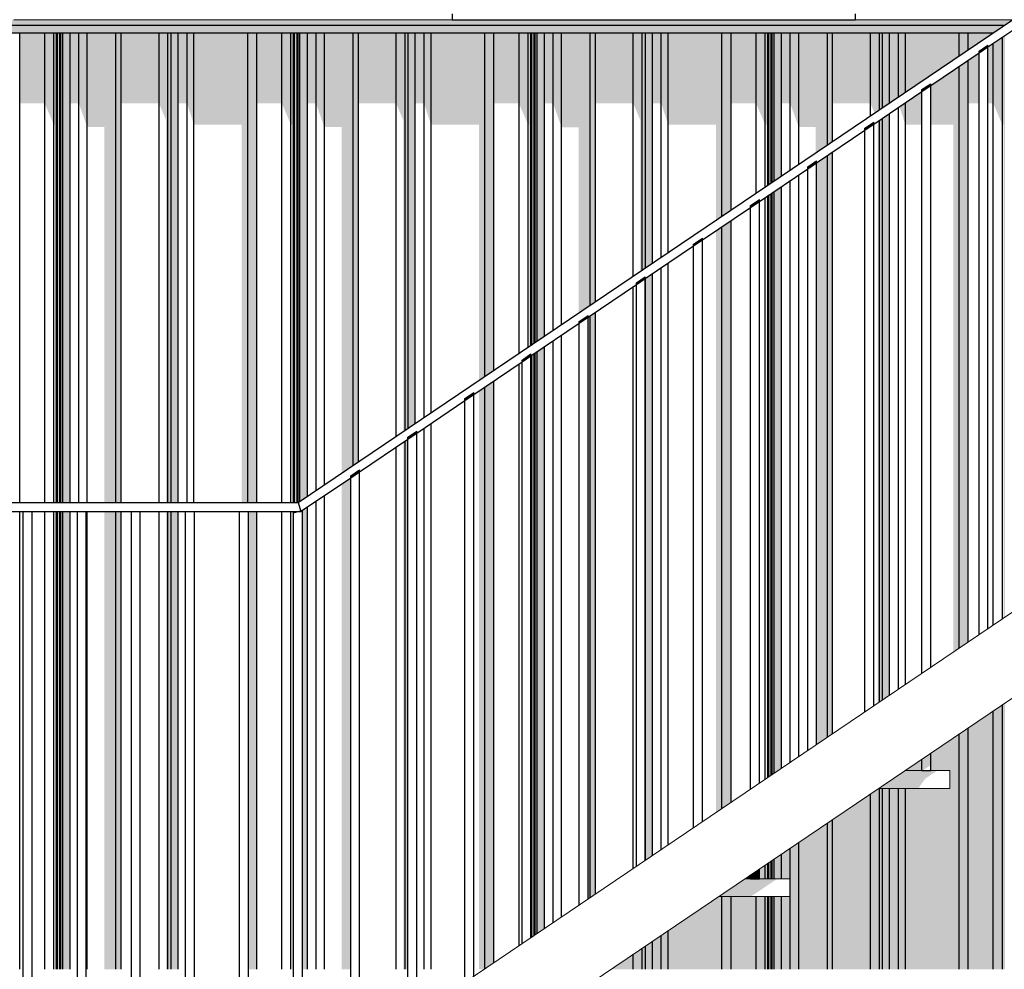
# Model space of a CAD drawing. Header units: metres. Extents: x -58265 to 590738, y -55036 to 35250.
# Tile 139 of 160: x 573226 to 574888, y -48649 to -47046. Entities that reach past the tile are written whole.
import ezdxf

# ---------------------------------------------------------------- set-up
doc = ezdxf.new("R2010")
doc.units = ezdxf.units.M
doc.header["$LTSCALE"] = 0.05
for name, color, linetype in [('Ansicht Süd_3_A_1_Fassaden', 7, 'Continuous'), ('Ansicht Süd_3_A_1_Geländer _ Brüstungen', 7, 'Continuous'), ('Ansicht Süd_3_A_1_Schraffuren', 7, 'Continuous'), ('Ansicht Süd_3_A_1_Treppen', 7, 'Continuous'), ('Ansicht Süd_3_A_1_Wände_Außen', 7, 'Continuous')]:
    doc.layers.add(name, color=color, linetype=linetype)

msp = doc.modelspace()

# ---------------------------------------------------------------- hatches: boundary and pattern name
at = {"layer": 'Ansicht Süd_3_A_1_Schraffuren', "linetype": 'Continuous', "lineweight": 15}
for points in [[(568394.8, -47046.1), (562540.9, -47046.1), (562540.9, -47056.1), (574886.9, -47056.1), (574901.6, -47046.1)], [(562600.9, -47441.1), (562600.9, -47068.9), (568316.7, -47068.9), (568394.8, -47068.9), (574867.9, -47068.9), (574886.9, -47056.1), (562600.9, -47056.1)], [(573268.3, -47068.9), (573226.1, -47068.9), (573226.1, -47187.4), (573268.3, -47187.4)], [(573268.3, -47068.9), (573268.3, -47187.4), (573283.7, -47223.2), (573283.7, -47068.9)], [(573283.7, -47068.9), (573283.7, -47223.2), (573285.8, -47223.2), (573285.8, -47861.1), (573288.2, -47861.1), (573288.2, -47068.9)], [(573288.2, -47068.9), (573288.2, -47861.1), (573290, -47861.1), (573290, -47068.9)], [(573290, -47068.9), (573290, -47217.3), (573290.2, -47861.1), (573293.9, -47861.1), (573293.9, -47068.9)], [(573293.9, -47068.9), (573293.9, -47861.1), (573295.7, -47861.1), (573295.7, -47068.9)], [(573295.7, -47068.9), (573295.7, -47861.1), (573298.8, -47861.1), (573298.8, -47068.9)], [(573298.8, -47068.9), (573298.8, -47861.1), (573311.4, -47861.1), (573311.4, -47068.9)], [(573311.4, -47068.9), (573311.4, -47187.4), (573326, -47187.4), (573326, -47068.9)], [(573340.1, -47068.9), (573326, -47068.9), (573326, -47187.4), (573340.1, -47227.5)], [(573340.1, -47068.9), (573340.1, -47227.5), (573369.1, -47227.5), (573369.1, -47861.1), (573388.5, -47861.1), (573388.5, -47068.9)], [(573388.5, -47068.9), (573388.5, -47861.1), (573397.4, -47861.1), (573397.4, -47068.9)], [(573461.3, -47068.9), (573397.4, -47068.9), (573397.4, -47187.4), (573461.3, -47187.4)], [(573461.3, -47068.9), (573461.3, -47187.4), (573473.3, -47215.8), (573473.3, -47861.1), (573476.4, -47861.1), (573476.4, -47068.9)], [(573476.4, -47068.9), (573476.4, -47861.1), (573481.7, -47861.1), (573481.7, -47068.9)], [(573481.7, -47068.9), (573481.7, -47861.1), (573493.4, -47861.1), (573493.4, -47068.9)], [(573493.4, -47068.9), (573493.4, -47187.4), (573508.6, -47187.4), (573508.6, -47068.9)], [(573508.6, -47068.9), (573508.6, -47187.4), (573520.2, -47223.2), (573520.2, -47068.9)], [(573520.2, -47068.9), (573520.2, -47223.2), (573601, -47223.2), (573601, -47861.1), (573611, -47861.1), (573611, -47068.9)], [(573626.3, -47068.9), (573611, -47068.9), (573611, -47861.1), (573626.3, -47861.1)], [(573626.3, -47068.9), (573626.3, -47187.4), (573668.6, -47187.4), (573668.6, -47068.9)], [(573668.6, -47068.9), (573668.6, -47187.4), (573683.9, -47223.2), (573683.9, -47068.9)], [(573683.9, -47068.9), (573683.9, -47223.2), (573686.1, -47223.2), (573686.1, -47861.1), (573688.5, -47861.1), (573688.5, -47068.9)], [(573690.2, -47068.9), (573688.5, -47068.9), (573688.5, -47861.1), (573690.2, -47861.1)], [(573694.2, -47068.9), (573690.2, -47068.9), (573690.2, -47217.3), (573690.5, -47861.1), (573694.2, -47861.1)], [(573696, -47068.9), (573694.2, -47068.9), (573694.2, -47861.1), (573695.9, -47861.1)], [(573696, -47068.9), (573696, -47861.1), (573699, -47859), (573699, -47068.9)], [(573699, -47068.9), (573699, -47859), (573711.6, -47850.5), (573711.6, -47068.9)], [(573726.3, -47068.9), (573711.6, -47068.9), (573711.6, -47187.4), (573726.3, -47187.4)], [(573726.3, -47068.9), (573726.3, -47187.4), (573740.4, -47227.5), (573740.4, -47068.9)], [(573740.4, -47068.9), (573740.4, -47227.5), (573769.4, -47227.5), (573769.4, -47811.4), (573788.8, -47798.3), (573788.8, -47068.9)], [(573797.7, -47068.9), (573788.8, -47068.9), (573788.8, -47798.3), (573797.7, -47792.3)], [(573797.7, -47068.9), (573797.7, -47187.4), (573856.2, -47187.4), (573861.6, -47187.5), (573861.6, -47068.9)], [(573861.6, -47068.9), (573861.6, -47187.5), (573873.6, -47216), (573873.6, -47741), (573876.7, -47738.9), (573876.7, -47068.9)], [(573876.7, -47068.9), (573876.7, -47738.9), (573882, -47735.3), (573882, -47068.9)], [(573893.7, -47068.9), (573882, -47068.9), (573882, -47735.3), (573893.7, -47727.4)], [(573893.7, -47068.9), (573893.7, -47187.5), (573908.8, -47187.5), (573908.8, -47068.9)], [(573908.8, -47068.9), (573908.8, -47187.5), (573920.5, -47223.3), (573920.5, -47068.9)], [(573920.5, -47068.9), (573920.5, -47223.3), (574001.3, -47223.3), (574001.3, -47654.7), (574011.3, -47647.9), (574011.3, -47068.9)], [(574026.6, -47068.9), (574011.3, -47068.9), (574011.3, -47647.9), (574026.6, -47637.6)], [(574068.9, -47068.9), (574026.6, -47068.9), (574026.6, -47187.5), (574068.9, -47187.5)], [(574084.2, -47068.9), (574068.9, -47068.9), (574068.9, -47187.5), (574084.2, -47223.3)], [(574084.2, -47068.9), (574084.2, -47223.3), (574086.4, -47223.3), (574086.4, -47597.2), (574088.7, -47595.6), (574088.7, -47068.9)], [(574090.5, -47068.9), (574088.7, -47068.9), (574088.7, -47595.6), (574090.5, -47594.4)], [(574094.5, -47068.9), (574090.5, -47068.9), (574090.5, -47217.5), (574090.7, -47594.2), (574094.5, -47591.7)], [(574096.2, -47068.9), (574094.5, -47068.9), (574094.5, -47591.7), (574096.2, -47590.5)], [(574099.3, -47068.9), (574096.2, -47068.9), (574096.2, -47590.5), (574099.3, -47588.4)], [(574111.9, -47068.9), (574099.3, -47068.9), (574099.3, -47588.4), (574111.9, -47579.9)], [(574111.9, -47068.9), (574111.9, -47187.5), (574126.6, -47187.5), (574126.6, -47068.9)], [(574126.6, -47068.9), (574126.6, -47187.5), (574140.7, -47227.6), (574140.7, -47068.9)], [(574189.1, -47068.9), (574140.7, -47068.9), (574140.7, -47227.6), (574169.7, -47227.6), (574169.7, -47540.9), (574189.1, -47527.7)], [(574198, -47068.9), (574189.1, -47068.9), (574189.1, -47527.7), (574198, -47521.7)], [(574198, -47068.9), (574198, -47187.5), (574261.8, -47187.5), (574261.8, -47068.9)], [(574261.8, -47187.5), (574273.9, -47216), (574273.9, -47470.4), (574277, -47468.3), (574277, -47068.9), (574261.8, -47068.9)], [(574277, -47468.3), (574282.3, -47464.7), (574282.3, -47068.9), (574277, -47068.9)], [(574282.3, -47068.9), (574282.3, -47464.7), (574294, -47456.8), (574294, -47068.9)], [(574294, -47068.9), (574294, -47187.5), (574309.1, -47187.5), (574309.1, -47068.9)], [(574309.1, -47068.9), (574309.1, -47187.5), (574320.8, -47223.3), (574320.8, -47068.9)], [(574320.8, -47223.3), (574401.6, -47223.3), (574401.6, -47384.1), (574411.5, -47377.4), (574411.5, -47068.9), (574320.8, -47068.9)], [(574411.5, -47068.9), (574411.5, -47377.4), (574426.9, -47367), (574426.9, -47068.9)], [(574426.9, -47068.9), (574426.9, -47187.5), (574469.1, -47187.5), (574469.1, -47068.9)], [(574469.1, -47068.9), (574469.1, -47187.5), (574484.5, -47223.3), (574484.5, -47068.9)], [(574484.5, -47068.9), (574484.5, -47223.3), (574486.7, -47223.3), (574486.7, -47326.6), (574489, -47325), (574489, -47068.9)], [(574490.8, -47068.9), (574489, -47068.9), (574489, -47325), (574490.8, -47323.8)], [(574490.8, -47068.9), (574490.8, -47217.5), (574491, -47323.7), (574494.7, -47321.1), (574494.7, -47068.9)], [(574494.7, -47068.9), (574494.7, -47321.1), (574496.5, -47320), (574496.5, -47068.9)], [(574496.5, -47320), (574499.6, -47317.9), (574499.6, -47068.9), (574496.5, -47068.9)], [(574499.6, -47068.9), (574499.6, -47317.9), (574512.2, -47309.3), (574512.2, -47068.9)], [(574526.8, -47068.9), (574512.2, -47068.9), (574512.2, -47187.5), (574526.8, -47187.5)], [(574541, -47068.9), (574526.8, -47068.9), (574526.8, -47187.5), (574530, -47196.4), (574541, -47227.5)], [(574589.4, -47068.9), (574541, -47068.9), (574541, -47227.5), (574569.9, -47227.5), (574569.9, -47270.3), (574589.4, -47257.2)], [(574598.3, -47068.9), (574589.4, -47068.9), (574589.4, -47257.2), (574598.3, -47251.2)], [(574598.3, -47068.9), (574598.3, -47187.4), (574662.1, -47187.4), (574662.1, -47068.9)], [(574677.3, -47068.9), (574662.1, -47068.9), (574662.1, -47187.4), (574668.9, -47203.4), (574677.3, -47197.8)], [(574677.3, -47068.9), (574677.3, -47197.8), (574682.6, -47194.2), (574682.6, -47068.9)], [(574682.6, -47068.9), (574682.6, -47194.2), (574694.3, -47186.3), (574694.3, -47068.9)], [(574709.4, -47068.9), (574694.3, -47068.9), (574694.3, -47186.3), (574709.4, -47176.1)], [(574709.4, -47068.9), (574709.4, -47176.1), (574721.1, -47168.2), (574721.1, -47068.9)], [(574721.1, -47068.9), (574721.1, -47168.2), (574811.8, -47106.8), (574811.8, -47068.9)], [(574811.8, -47106.8), (574827.2, -47096.5), (574827.2, -47068.9), (574811.8, -47068.9)], [(574827.2, -47068.9), (574827.2, -47096.5), (574867.9, -47068.9)], [(574869.4, -47086), (574869.4, -47187.4), (574884.8, -47223.2), (574884.8, -47075.6)], [(574884.8, -47075.6), (574884.8, -47223.2), (574886.9, -47223.2), (574886.9, -48056.1), (574889.3, -48054.5), (574889.3, -47072.6)], [(574860.5, -47088.9), (574845.5, -47099), (574845.5, -47102.1), (574860.5, -47092)], [(574869.4, -47086), (574860.5, -47092), (574860.5, -47187.4), (574869.4, -47187.4)], [(574811.8, -48106.8), (574827.2, -48096.5), (574827.2, -47114.6), (574811.8, -47124.9)], [(574827.2, -47114.6), (574827.2, -47187.4), (574845.5, -47187.4), (574845.5, -47102.1)], [(574764.1, -47157.2), (574764.1, -47223.2), (574801.8, -47223.2), (574801.8, -48113.6), (574811.8, -48106.8), (574811.8, -47124.9)], [(574721.1, -47186.3), (574721.1, -47223.2), (574749.1, -47223.2), (574749.1, -47167.3)], [(574749.1, -47164.2), (574749.1, -47167.3), (574764.1, -47157.2), (574764.1, -47154.1)], [(574711.2, -47192.9), (574721.1, -47223.2), (574721.1, -47186.3)], [(574674.1, -48199.9), (574677.3, -48197.8), (574677.3, -47215.9), (574674.1, -47218)], [(574682.6, -47212.3), (574677.3, -47215.9), (574677.3, -48197.8), (574682.6, -48194.2)], [(574694.3, -47204.4), (574682.6, -47212.3), (574682.6, -48194.2), (574694.3, -48186.3)], [(574652.7, -47232.5), (574667.7, -47222.4), (574667.7, -47219.2), (574652.7, -47229.4)], [(574571.3, -47287.5), (574571.3, -48269.4), (574589.4, -48257.2), (574589.4, -47275.3)], [(574589.4, -47275.3), (574589.4, -48257.2), (574598.3, -48251.2), (574598.3, -47269.3)], [(574571.3, -47284.4), (574556.3, -47294.6), (574556.3, -47297.7), (574571.3, -47287.5)], [(574512.2, -47327.5), (574499.6, -47336), (574499.6, -48317.9), (574512.2, -48309.3)], [(574474.8, -47349.6), (574459.8, -47359.7), (574459.8, -47362.9), (574474.8, -47352.7)], [(574486.7, -47344.7), (574486.7, -48326.6), (574489, -48325), (574489, -47343.1)], [(574489, -48325), (574490.8, -48323.8), (574490.8, -47341.9), (574489, -47343.1)], [(574491, -47341.8), (574491, -48323.7), (574494.7, -48321.1), (574494.7, -47339.3)], [(574494.7, -48321.1), (574496.5, -48319.9), (574496.5, -47338.1), (574494.7, -47339.3)], [(574496.5, -48319.9), (574499.6, -48317.9), (574499.6, -47336), (574496.5, -47338.1)], [(574459.8, -47359.7), (574459.8, -47362.9), (574471.4, -47355), (574469.2, -47353.4)], [(574401.6, -48384.1), (574411.5, -48377.4), (574411.5, -47395.5), (574401.6, -47402.2)], [(574411.5, -48377.4), (574426.9, -48367), (574426.9, -47385.1), (574411.5, -47395.5)], [(574363.4, -47424.9), (574363.4, -47428), (574378.4, -47417.9), (574378.4, -47414.8)], [(574363.4, -47424.9), (574363.4, -47428), (574378.4, -47417.9), (574378.4, -47414.8)], [(574282, -47480), (574267, -47490.1), (574267, -47493.2), (574282, -47483.1)], [(574282, -47480), (574267, -47490.1), (574267, -47493.2), (574282, -47483.1)], [(574282.3, -47482.8), (574282, -48465)], [(574282.3, -48464.7), (574294, -48456.8), (574294, -47474.9), (574282.3, -47482.8)], [(574185.5, -47545.1), (574170.5, -47555.3), (574170.5, -47558.4), (574185.5, -47548.2)], [(574170.5, -47558.4), (574185.5, -47548.2), (574185.5, -47545.1), (574170.5, -47555.3)], [(574189.1, -47545.9), (574185.5, -47548.2), (574185.5, -48530.1), (574189.1, -48527.7)], [(574189.1, -48527.7), (574198, -48521.7), (574198, -47539.8), (574189.1, -47545.9)], [(574169.7, -48540.9), (574170.5, -48540.3), (574170.5, -47558.4), (574169.7, -47559)], [(574099.3, -48588.4), (574111.9, -48579.9), (574111.9, -47598), (574099.3, -47606.5)], [(574089.1, -47610.3), (574074.1, -47620.5), (574074.1, -47623.6), (574089.1, -47613.4)], [(574074.1, -47620.5), (574074.1, -47623.6), (574089.1, -47613.4), (574089.1, -47610.3)], [(574089.1, -48595.3), (574090.5, -48594.4), (574090.5, -47612.5), (574089.1, -47613.4)], [(574094.5, -47609.8), (574090.7, -47612.3), (574090.7, -48594.2), (574094.5, -48591.7)], [(574094.5, -48591.7), (574096.2, -48590.5), (574096.2, -47608.6), (574094.5, -47609.8)], [(574096.2, -48590.5), (574099.3, -48588.4), (574099.3, -47606.5), (574096.2, -47608.6)], [(574001.3, -47672.8), (574001.3, -48648.9), (574009.8, -48648.9), (574011.3, -48647.9), (574011.3, -47666)], [(574011.3, -48647.9), (574026.6, -48637.6), (574026.6, -47655.7), (574011.3, -47666)], [(573977.7, -47685.6), (573977.7, -47688.7), (573992.7, -47678.6), (573992.7, -47675.5)], [(573977.7, -47688.7), (573992.7, -47678.6), (573992.7, -47675.5), (573977.7, -47685.6)], [(573881.3, -47753.9), (573896.3, -47743.8), (573896.3, -47740.7), (573881.3, -47750.8)], [(573896.3, -47740.7), (573881.3, -47750.8), (573881.3, -47753.9), (573896.3, -47743.8)], [(573873.6, -48648.9), (573876.7, -48648.9), (573876.7, -47757), (573873.6, -47759.1)], [(573876.7, -47757), (573876.7, -48648.9), (573881.3, -48648.9), (573881.3, -47753.9)], [(573784.8, -47819.1), (573799.8, -47809), (573799.8, -47805.9), (573784.8, -47816)], [(573784.8, -47819.1), (573799.8, -47809), (573799.8, -47805.9), (573784.8, -47816)], [(573769.4, -48648.9), (573784.8, -48648.9), (573784.8, -47819.1), (573769.4, -47829.5)], [(573285.8, -48648.9), (573288.2, -48648.9), (573288.2, -47876.1), (573285.8, -47876.1)], [(573288.2, -48648.9), (573290, -48648.9), (573290, -47876.1), (573288.2, -47876.1)], [(573290.2, -48648.9), (573293.9, -48648.9), (573293.9, -47876.1), (573290.2, -47876.1)], [(573293.9, -48648.9), (573295.7, -48648.9), (573295.7, -47876.1), (573293.9, -47876.1)], [(573295.7, -48648.9), (573298.8, -48648.9), (573298.8, -47876.1), (573295.7, -47876.1)], [(573298.8, -48648.9), (573311.4, -48648.9), (573311.4, -47876.1), (573298.8, -47876.1)], [(573369.1, -48648.9), (573388.5, -48648.9), (573388.5, -47876.1), (573369.1, -47876.1)], [(573388.5, -48648.9), (573397.4, -48648.9), (573397.4, -47876.1), (573388.5, -47876.1)], [(573473.3, -48648.9), (573476.4, -48648.9), (573476.4, -47876.1), (573473.3, -47876.1)], [(573476.4, -48648.9), (573481.7, -48648.9), (573481.7, -47876.1), (573476.4, -47876.1)], [(573481.7, -48648.9), (573493.4, -48648.9), (573493.4, -47876.1), (573481.7, -47876.1)], [(573612.1, -48648.9), (573626.3, -48648.9), (573626.3, -47876.1), (573612.1, -47876.1)], [(573686.1, -48648.9), (573688.4, -48648.9), (573688.4, -47878.4), (573688.5, -47876.1), (573686.1, -47876.1)], [(573688.5, -47878.4), (573690.2, -47877.8), (573690.2, -47876.1), (573688.5, -47876.1)], [(573694.2, -47876.1), (573690.5, -47876.1), (573690.5, -47877.8), (573694.2, -47876.6)], [(573694.2, -47876.6), (573695.9, -47876.1), (573694.2, -47876.1)], [(573703.4, -47873.8), (573695.9, -47876.1), (573700.5, -47876.1), (573703.4, -47874.1)], [(573703.4, -47873.8), (573695.9, -47876.1), (573700.5, -47876.1), (573703.4, -47874.1)], [(573711.6, -47868.6), (573703.4, -47874.1), (573703.4, -48648.9), (573711.6, -48648.9)], [(574869.4, -48212.7), (574827.2, -48241.3), (574827.2, -48648.9), (574869.4, -48648.9)], [(574884.8, -48202.4), (574869.4, -48212.7), (574869.4, -48648.9), (574884.8, -48648.9)], [(574889.3, -48199.3), (574884.8, -48202.4), (574884.8, -48648.9), (574889.3, -48648.9)], [(574827.2, -48241.3), (574811.8, -48251.7), (574811.8, -48648.9), (574827.2, -48648.9)], [(574795.9, -48343.6), (574721.1, -48343.6), (574721.1, -48648.9), (574811.8, -48648.9), (574811.8, -48251.7), (574764.1, -48283.9), (574764.1, -48313.6), (574795.9, -48313.6)], [(574721.1, -48313.6), (574749.1, -48313.6), (574749.1, -48294.1), (574721.1, -48313)], [(574749.1, -48294.1), (574749.1, -48313.6), (574750.2, -48313.6), (574764.1, -48304.2), (574764.1, -48283.9)], [(574749.1, -48294.1), (574749.1, -48313.6), (574750.2, -48313.6), (574764.1, -48304.2), (574764.1, -48283.9)], [(574720.2, -48313.6), (574675.8, -48343.6), (574742.9, -48343.6), (574754.3, -48327.4), (574774.8, -48313.6)], [(574720.2, -48313.6), (574675.8, -48343.6), (574742.9, -48343.6), (574754.3, -48327.4), (574774.8, -48313.6)], [(574720.2, -48313.6), (574721.1, -48313.6), (574721.1, -48313)], [(574662.1, -48648.9), (574677.3, -48648.9), (574677.3, -48343.6), (574675.8, -48343.6), (574662.1, -48352.9)], [(574677.3, -48648.9), (574682.6, -48648.9), (574682.6, -48343.6), (574677.3, -48343.6)], [(574682.6, -48648.9), (574694.3, -48648.9), (574694.3, -48343.6), (574682.6, -48343.6)], [(574694.3, -48648.9), (574709.4, -48648.9), (574709.4, -48343.6), (574694.3, -48343.6)], [(574709.4, -48343.6), (574709.4, -48648.9), (574721.1, -48648.9), (574721.1, -48343.6)], [(574662.1, -48352.9), (574598.3, -48396), (574598.3, -48648.9), (574662.1, -48648.9)], [(574589.4, -48402), (574589.4, -48648.9), (574598.3, -48648.9), (574598.3, -48396)], [(574541, -48648.9), (574589.4, -48648.9), (574589.4, -48402), (574541, -48434.7)], [(574512.2, -48454.2), (574512.2, -48496.1), (574525.9, -48496.1), (574525.9, -48526.1), (574512.2, -48526.1), (574512.2, -48648.9), (574526.8, -48648.9), (574526.8, -48444.3)], [(574526.8, -48444.3), (574526.8, -48648.9), (574541, -48648.9), (574541, -48434.7)], [(574496.5, -48464.8), (574496.5, -48496.1), (574499.6, -48496.1), (574499.6, -48462.7)], [(574512.2, -48454.2), (574499.6, -48462.7), (574499.6, -48496.1), (574512.2, -48496.1)], [(574474.8, -48479.4), (574459.8, -48489.6), (574459.8, -48496.1), (574474.8, -48496.1)], [(574474.8, -48479.4), (574459.8, -48489.6), (574459.8, -48496.1), (574474.8, -48496.1)], [(574484.5, -48472.9), (574474.8, -48479.4), (574474.8, -48496.1), (574484.5, -48496.1)], [(574489, -48469.8), (574484.5, -48472.9), (574484.5, -48496.1), (574489, -48496.1)], [(574490.8, -48468.7), (574489, -48469.8), (574489, -48496.1), (574490.8, -48496.1)], [(574494.7, -48466), (574490.8, -48468.7), (574490.8, -48496.1), (574494.7, -48496.1)], [(574494.7, -48496.1), (574496.5, -48496.1), (574496.5, -48464.8), (574494.7, -48466)], [(574450.2, -48496.1), (574405.8, -48526.1), (574460.4, -48526.1), (574504.8, -48496.1)], [(574450.2, -48496.1), (574405.8, -48526.1), (574460.4, -48526.1), (574504.8, -48496.1)], [(574450.2, -48496.1), (574459.8, -48496.1), (574459.8, -48489.6)], [(574320.8, -48583.6), (574320.8, -48648.9), (574411.5, -48648.9), (574411.5, -48526.1), (574405.8, -48526.1)], [(574426.9, -48526.1), (574411.5, -48526.1), (574411.5, -48648.9), (574426.9, -48648.9)], [(574426.9, -48648.9), (574469.1, -48648.9), (574469.1, -48526.1), (574426.9, -48526.1)], [(574469.1, -48526.1), (574469.1, -48648.9), (574484.5, -48648.9), (574484.5, -48526.1)], [(574484.5, -48648.9), (574489, -48648.9), (574489, -48526.1), (574484.5, -48526.1)], [(574489, -48526.1), (574489, -48648.9), (574490.8, -48648.9), (574490.8, -48526.1)], [(574490.8, -48648.9), (574494.7, -48648.9), (574494.7, -48526.1), (574490.8, -48526.1)], [(574496.5, -48526.1), (574494.7, -48526.1), (574494.7, -48648.9), (574496.5, -48648.9)], [(574499.6, -48526.1), (574496.5, -48526.1), (574496.5, -48648.9), (574499.6, -48648.9)], [(574512.2, -48526.1), (574499.6, -48526.1), (574499.6, -48648.9), (574512.2, -48648.9)], [(574309.1, -48591.5), (574294, -48601.7), (574294, -48648.9), (574309.1, -48648.9)], [(574309.1, -48648.9), (574320.8, -48648.9), (574320.8, -48583.6), (574309.1, -48591.5)], [(574261.8, -48623.4), (574261.8, -48648.9), (574277, -48648.9), (574277, -48613.2)], [(574282.3, -48609.6), (574277, -48613.2), (574277, -48648.9), (574282.3, -48648.9)], [(574282.3, -48648.9), (574294, -48648.9), (574294, -48601.7), (574282.3, -48609.6)], [(574224.1, -48648.9), (574261.8, -48648.9), (574261.8, -48623.4)]]:
    msp.add_hatch(color=7, dxfattribs=at).paths.add_polyline_path(points)

# ---------------------------------------------------------------- linework, layer by layer
at = {"layer": 'Ansicht Süd_3_A_1_Fassaden', "color": 7, "linetype": 'Continuous', "lineweight": 25}
for p, q in [((573956.2, -47036.1), (573956.2, -47046.1)), ((573956.2, -47046.1), (574636.2, -47046.1)), ((574636.2, -47036.1), (574636.2, -47046.1)), ((573226.1, -47068.9), (573210.7, -47068.9)), ((573268.3, -47068.9), (573226.1, -47068.9)), ((573226.1, -47861.1), (573226.1, -47068.9)), ((573283.7, -47068.9), (573268.3, -47068.9)), ((573268.3, -47861.1), (573268.3, -47068.9)), ((573288.2, -47068.9), (573283.7, -47068.9)), ((573283.7, -47861.1), (573283.7, -47068.9)), ((573290, -47068.9), (573288.2, -47068.9)), ((573288.2, -47861.1), (573288.2, -47068.9)), ((573293.9, -47068.9), (573290, -47068.9)), ((573290, -47861.1), (573290, -47068.9)), ((573295.7, -47068.9), (573293.9, -47068.9)), ((573293.9, -47861.1), (573293.9, -47068.9)), ((573298.8, -47068.9), (573295.7, -47068.9)), ((573295.7, -47861.1), (573295.7, -47068.9)), ((573311.4, -47068.9), (573298.8, -47068.9)), ((573298.8, -47861.1), (573298.8, -47068.9)), ((573326, -47068.9), (573311.4, -47068.9)), ((573311.4, -47861.1), (573311.4, -47068.9)), ((573340.1, -47068.9), (573326, -47068.9)), ((573326, -47861.1), (573326, -47068.9)), ((573388.5, -47068.9), (573340.1, -47068.9)), ((573340.1, -47861.1), (573340.1, -47068.9)), ((573397.4, -47068.9), (573388.5, -47068.9)), ((573388.5, -47861.1), (573388.5, -47068.9)), ((573461.3, -47068.9), (573397.4, -47068.9)), ((573397.4, -47861.1), (573397.4, -47068.9)), ((573476.4, -47068.9), (573461.3, -47068.9)), ((573461.3, -47861.1), (573461.3, -47068.9)), ((573481.7, -47068.9), (573476.4, -47068.9)), ((573476.4, -47861.1), (573476.4, -47068.9)), ((573493.4, -47068.9), (573481.7, -47068.9)), ((573481.7, -47861.1), (573481.7, -47068.9)), ((573508.6, -47068.9), (573493.4, -47068.9)), ((573493.4, -47861.1), (573493.4, -47068.9)), ((573520.2, -47068.9), (573508.6, -47068.9)), ((573508.6, -47861.1), (573508.6, -47068.9)), ((573611, -47068.9), (573520.2, -47068.9)), ((573520.2, -47861.1), (573520.2, -47068.9)), ((573626.3, -47068.9), (573611, -47068.9)), ((573611, -47861.1), (573611, -47068.9)), ((573668.6, -47068.9), (573626.3, -47068.9)), ((573626.3, -47861.1), (573626.3, -47068.9)), ((573683.9, -47068.9), (573668.6, -47068.9)), ((573668.6, -47861.1), (573668.6, -47068.9)), ((573688.5, -47068.9), (573683.9, -47068.9)), ((573683.9, -47861.1), (573683.9, -47068.9)), ((573690.2, -47068.9), (573688.5, -47068.9)), ((573688.5, -47861.1), (573688.5, -47068.9)), ((573694.2, -47068.9), (573690.2, -47068.9)), ((573690.2, -47861.1), (573690.2, -47068.9)), ((573696, -47068.9), (573694.2, -47068.9)), ((573694.2, -47861.1), (573694.2, -47068.9)), ((573699, -47068.9), (573696, -47068.9)), ((573696, -47861.1), (573696, -47068.9)), ((573711.6, -47068.9), (573699, -47068.9)), ((573699, -47859), (573699, -47068.9)), ((573726.3, -47068.9), (573711.6, -47068.9)), ((573711.6, -47850.5), (573711.6, -47068.9)), ((573740.4, -47068.9), (573726.3, -47068.9)), ((573726.3, -47840.6), (573726.3, -47068.9)), ((573788.8, -47068.9), (573740.4, -47068.9)), ((573740.4, -47831), (573740.4, -47068.9)), ((573797.7, -47068.9), (573788.8, -47068.9)), ((573788.8, -47798.3), (573788.8, -47068.9)), ((573861.6, -47068.9), (573797.7, -47068.9)), ((573797.7, -47792.3), (573797.7, -47068.9)), ((573876.7, -47068.9), (573861.6, -47068.9)), ((573861.6, -47749.1), (573861.6, -47068.9)), ((573882, -47068.9), (573876.7, -47068.9)), ((573876.7, -47738.9), (573876.7, -47068.9)), ((573893.7, -47068.9), (573882, -47068.9)), ((573882, -47735.3), (573882, -47068.9)), ((573908.8, -47068.9), (573893.7, -47068.9)), ((573893.7, -47727.4), (573893.7, -47068.9)), ((573920.5, -47068.9), (573908.8, -47068.9)), ((573908.8, -47717.2), (573908.8, -47068.9)), ((574011.3, -47068.9), (573920.5, -47068.9)), ((573920.5, -47709.3), (573920.5, -47068.9)), ((574026.6, -47068.9), (574011.3, -47068.9)), ((574011.3, -47647.9), (574011.3, -47068.9)), ((574068.9, -47068.9), (574026.6, -47068.9)), ((574026.6, -47637.6), (574026.6, -47068.9)), ((574084.2, -47068.9), (574068.9, -47068.9)), ((574068.9, -47609), (574068.9, -47068.9)), ((574088.7, -47068.9), (574084.2, -47068.9)), ((574084.2, -47598.6), (574084.2, -47068.9)), ((574090.5, -47068.9), (574088.7, -47068.9)), ((574088.7, -47595.6), (574088.7, -47068.9)), ((574094.5, -47068.9), (574090.5, -47068.9)), ((574090.5, -47594.4), (574090.5, -47068.9)), ((574096.2, -47068.9), (574094.5, -47068.9)), ((574094.5, -47591.7), (574094.5, -47068.9)), ((574099.3, -47068.9), (574096.2, -47068.9)), ((574096.2, -47590.5), (574096.2, -47068.9)), ((574111.9, -47068.9), (574099.3, -47068.9)), ((574099.3, -47588.4), (574099.3, -47068.9)), ((574126.6, -47068.9), (574111.9, -47068.9)), ((574111.9, -47579.9), (574111.9, -47068.9)), ((574140.7, -47068.9), (574126.6, -47068.9)), ((574126.6, -47570), (574126.6, -47068.9)), ((574189.1, -47068.9), (574140.7, -47068.9)), ((574140.7, -47560.5), (574140.7, -47068.9)), ((574198, -47068.9), (574189.1, -47068.9)), ((574189.1, -47527.7), (574189.1, -47068.9)), ((574261.8, -47068.9), (574198, -47068.9)), ((574198, -47521.7), (574198, -47068.9)), ((574277, -47068.9), (574261.8, -47068.9)), ((574261.8, -47478.6), (574261.8, -47068.9)), ((574282.3, -47068.9), (574277, -47068.9)), ((574277, -47468.3), (574277, -47068.9)), ((574294, -47068.9), (574282.3, -47068.9)), ((574282.3, -47464.7), (574282.3, -47068.9)), ((574309.1, -47068.9), (574294, -47068.9)), ((574294, -47456.8), (574294, -47068.9)), ((574320.8, -47068.9), (574309.1, -47068.9)), ((574309.1, -47446.6), (574309.1, -47068.9)), ((574411.5, -47068.9), (574320.8, -47068.9)), ((574320.8, -47438.7), (574320.8, -47068.9)), ((574426.9, -47068.9), (574411.5, -47068.9)), ((574411.5, -47377.4), (574411.5, -47068.9)), ((574469.1, -47068.9), (574426.9, -47068.9)), ((574426.9, -47367), (574426.9, -47068.9)), ((574484.5, -47068.9), (574469.1, -47068.9)), ((574469.1, -47338.4), (574469.1, -47068.9)), ((574489, -47068.9), (574484.5, -47068.9)), ((574484.5, -47328.1), (574484.5, -47068.9)), ((574490.8, -47068.9), (574489, -47068.9)), ((574489, -47325), (574489, -47068.9)), ((574494.7, -47068.9), (574490.8, -47068.9)), ((574490.8, -47323.8), (574490.8, -47068.9)), ((574496.5, -47068.9), (574494.7, -47068.9)), ((574494.7, -47321.1), (574494.7, -47068.9)), ((574499.6, -47068.9), (574496.5, -47068.9)), ((574496.5, -47320), (574496.5, -47068.9)), ((574512.2, -47068.9), (574499.6, -47068.9)), ((574499.6, -47317.9), (574499.6, -47068.9)), ((574526.8, -47068.9), (574512.2, -47068.9)), ((574512.2, -47309.3), (574512.2, -47068.9)), ((574541, -47068.9), (574526.8, -47068.9)), ((574526.8, -47299.4), (574526.8, -47068.9)), ((574589.4, -47068.9), (574541, -47068.9)), ((574541, -47289.9), (574541, -47068.9)), ((574598.3, -47068.9), (574589.4, -47068.9)), ((574589.4, -47257.2), (574589.4, -47068.9)), ((574662.1, -47068.9), (574598.3, -47068.9)), ((574598.3, -47251.2), (574598.3, -47068.9)), ((574677.3, -47068.9), (574662.1, -47068.9)), ((574662.1, -47208), (574662.1, -47068.9)), ((574682.6, -47068.9), (574677.3, -47068.9)), ((574677.3, -47197.8), (574677.3, -47068.9)), ((574694.3, -47068.9), (574682.6, -47068.9)), ((574682.6, -47194.2), (574682.6, -47068.9)), ((574709.4, -47068.9), (574694.3, -47068.9)), ((574694.3, -47186.3), (574694.3, -47068.9)), ((574721.1, -47068.9), (574709.4, -47068.9)), ((574709.4, -47176.1), (574709.4, -47068.9)), ((574811.8, -47068.9), (574721.1, -47068.9)), ((574721.1, -47168.2), (574721.1, -47068.9)), ((574827.2, -47068.9), (574811.8, -47068.9)), ((574811.8, -47106.8), (574811.8, -47068.9)), ((574867.9, -47068.9), (574827.2, -47068.9)), ((574827.2, -47096.5), (574827.2, -47068.9)), ((574884.8, -48057.5), (574884.8, -47075.6)), ((574869.4, -48067.9), (574869.4, -47086)), ((574827.2, -48096.5), (574827.2, -47114.6)), ((574811.8, -48106.8), (574811.8, -47124.9)), ((574709.4, -48176.1), (574709.4, -47194.2)), ((574721.1, -48168.2), (574721.1, -47186.3)), ((574677.3, -48197.8), (574677.3, -47215.9)), ((574682.6, -48194.2), (574682.6, -47212.3)), ((574694.3, -48186.3), (574694.3, -47204.4)), ((574589.4, -48257.2), (574589.4, -47275.3)), ((574598.3, -48251.2), (574598.3, -47269.3)), ((574541, -48289.9), (574541, -47308)), ((574512.2, -48309.3), (574512.2, -47327.5)), ((574526.8, -48299.4), (574526.8, -47317.5)), ((574484.5, -48328.1), (574484.5, -47346.2)), ((574489, -48325), (574489, -47343.1)), ((574490.8, -48323.8), (574490.8, -47341.9)), ((574494.7, -48321.1), (574494.7, -47339.3)), ((574496.5, -48319.9), (574496.5, -47338.1)), ((574499.6, -48317.9), (574499.6, -47336)), ((574411.5, -48377.4), (574411.5, -47395.5)), ((574426.9, -48367), (574426.9, -47385.1)), ((574309.1, -48446.6), (574309.1, -47464.7)), ((574320.8, -48438.7), (574320.8, -47456.8)), ((574282.3, -48464.7), (574282.3, -47482.8)), ((574294, -48456.8), (574294, -47474.9)), ((574261.8, -48478.6), (574261.8, -47496.7)), ((574189.1, -48527.7), (574189.1, -47545.9)), ((574198, -48521.7), (574198, -47539.8)), ((574140.7, -48560.5), (574140.7, -47578.6)), ((574111.9, -48579.9), (574111.9, -47598)), ((574126.6, -48570), (574126.6, -47588.1)), ((574090.5, -48594.4), (574090.5, -47612.5)), ((574094.5, -48591.7), (574094.5, -47609.8)), ((574096.2, -48590.5), (574096.2, -47608.6)), ((574099.3, -48588.4), (574099.3, -47606.5)), ((574068.9, -48609), (574068.9, -47627.1)), ((574011.3, -48647.9), (574011.3, -47666)), ((574026.6, -48637.6), (574026.6, -47655.7)), ((573920.5, -48648.9), (573920.5, -47727.4)), ((573908.8, -48648.9), (573908.8, -47735.3)), ((573876.7, -48648.9), (573876.7, -47757)), ((573861.6, -48648.9), (573861.6, -47767.2)), ((573740.4, -48648.9), (573740.4, -47849.1)), ((573726.3, -48648.9), (573726.3, -47858.7)), ((573226.1, -48648.9), (573226.1, -47876.1)), ((573268.3, -48648.9), (573268.3, -47876.1)), ((573283.7, -48648.9), (573283.7, -47876.1)), ((573288.2, -48648.9), (573288.2, -47876.1)), ((573290, -48648.9), (573290, -47876.1)), ((573293.9, -48648.9), (573293.9, -47876.1)), ((573295.7, -48648.9), (573295.7, -47876.1)), ((573298.8, -48648.9), (573298.8, -47876.1)), ((573311.4, -48648.9), (573311.4, -47876.1)), ((573340.1, -48648.9), (573340.1, -47876.1)), ((573388.5, -48648.9), (573388.5, -47876.1)), ((573397.4, -48648.9), (573397.4, -47876.1)), ((573461.3, -48648.9), (573461.3, -47876.1)), ((573476.4, -48648.9), (573476.4, -47876.1)), ((573481.7, -48648.9), (573481.7, -47876.1)), ((573493.4, -48648.9), (573493.4, -47876.1)), ((573626.3, -48648.9), (573626.3, -47876.1)), ((573668.6, -48648.9), (573668.6, -47876.1)), ((573683.9, -48648.9), (573683.9, -47876.1)), ((573688.5, -47878.4), (573688.5, -47876.1)), ((573690.2, -47877.8), (573690.2, -47876.1)), ((573694.2, -47876.6), (573694.2, -47876.1)), ((573711.6, -48648.9), (573711.6, -47868.6)), ((574869.4, -48648.9), (574869.4, -48212.7)), ((574884.8, -48648.9), (574884.8, -48202.4)), ((574827.2, -48648.9), (574827.2, -48241.3)), ((574811.8, -48648.9), (574811.8, -48251.7)), ((574721.1, -48313.6), (574721.1, -48313)), ((574677.3, -48648.9), (574677.3, -48343.6)), ((574682.6, -48648.9), (574682.6, -48343.6)), ((574694.3, -48648.9), (574694.3, -48343.6)), ((574709.4, -48648.9), (574709.4, -48343.6)), ((574721.1, -48648.9), (574721.1, -48343.6)), ((574662.1, -48648.9), (574662.1, -48352.9)), ((574598.3, -48648.9), (574598.3, -48396)), ((574589.4, -48648.9), (574589.4, -48402)), ((574526.8, -48648.9), (574526.8, -48444.3)), ((574541, -48648.9), (574541, -48434.7)), ((574499.6, -48496.1), (574499.6, -48462.7)), ((574512.2, -48496.1), (574512.2, -48454.2)), ((574484.5, -48496.1), (574484.5, -48472.9)), ((574489, -48496.1), (574489, -48469.8)), ((574490.8, -48496.1), (574490.8, -48468.7)), ((574494.7, -48496.1), (574494.7, -48466)), ((574496.5, -48496.1), (574496.5, -48464.8)), ((574411.5, -48648.9), (574411.5, -48526.1)), ((574426.9, -48648.9), (574426.9, -48526.1)), ((574469.1, -48648.9), (574469.1, -48526.1)), ((574484.5, -48648.9), (574484.5, -48526.1)), ((574489, -48648.9), (574489, -48526.1)), ((574490.8, -48648.9), (574490.8, -48526.1)), ((574494.7, -48648.9), (574494.7, -48526.1)), ((574496.5, -48648.9), (574496.5, -48526.1)), ((574499.6, -48648.9), (574499.6, -48526.1)), ((574512.2, -48648.9), (574512.2, -48526.1)), ((574309.1, -48648.9), (574309.1, -48591.5)), ((574320.8, -48648.9), (574320.8, -48583.6)), ((574277, -48648.9), (574277, -48613.2)), ((574282.3, -48648.9), (574282.3, -48609.6)), ((574294, -48648.9), (574294, -48601.7)), ((574261.8, -48648.9), (574261.8, -48623.4))]:
    msp.add_line(p, q, dxfattribs=at)
at = {"layer": 'Ansicht Süd_3_A_1_Geländer _ Brüstungen', "color": 7, "linetype": 'Continuous', "lineweight": 25}
for p, q in [((573695.9, -47861.1), (576395.9, -46036.1)), ((573695.9, -47861.1), (576395.9, -46036.1)), ((574860.5, -47092), (574942, -47037)), ((574860.5, -47092), (574942, -47037)), ((574845.5, -47099), (574860.5, -47088.9)), ((574845.5, -47099), (574860.5, -47088.9)), ((574845.5, -47102.1), (574860.5, -47092)), ((574845.5, -47102.1), (574860.5, -47092)), ((574845.5, -47102.1), (574845.5, -47099)), ((574845.5, -47102.1), (574845.5, -47099)), ((574860.5, -47092), (574860.5, -47088.9)), ((574860.5, -47092), (574860.5, -47088.9)), ((574860.5, -48073.9), (574860.5, -47092)), ((574860.5, -48073.9), (574860.5, -47092)), ((574764.1, -47157.2), (574845.5, -47102.1)), ((574764.1, -47157.2), (574845.5, -47102.1)), ((574845.5, -48084), (574845.5, -47102.1)), ((574845.5, -48084), (574845.5, -47102.1)), ((574667.7, -47222.4), (574749.1, -47167.3)), ((574667.7, -47222.4), (574749.1, -47167.3)), ((574749.1, -47164.2), (574764.1, -47154.1)), ((574749.1, -47164.2), (574764.1, -47154.1)), ((574749.1, -47167.3), (574764.1, -47157.2)), ((574749.1, -47167.3), (574764.1, -47157.2)), ((574749.1, -47167.3), (574749.1, -47164.2)), ((574749.1, -47167.3), (574749.1, -47164.2)), ((574749.1, -48149.2), (574749.1, -47167.3)), ((574749.1, -48149.2), (574749.1, -47167.3)), ((574764.1, -47157.2), (574764.1, -47154.1)), ((574764.1, -47157.2), (574764.1, -47154.1)), ((574764.1, -48139.1), (574764.1, -47157.2)), ((574764.1, -48139.1), (574764.1, -47157.2)), ((574571.3, -47287.5), (574652.7, -47232.5)), ((574571.3, -47287.5), (574652.7, -47232.5)), ((574652.7, -47229.4), (574667.7, -47219.2)), ((574652.7, -47229.4), (574667.7, -47219.2)), ((574652.7, -47232.5), (574667.7, -47222.4)), ((574652.7, -47232.5), (574667.7, -47222.4)), ((574652.7, -47232.5), (574652.7, -47229.4)), ((574652.7, -47232.5), (574652.7, -47229.4)), ((574652.7, -48214.4), (574652.7, -47232.5)), ((574652.7, -48214.4), (574652.7, -47232.5)), ((574667.7, -47222.4), (574667.7, -47219.2)), ((574667.7, -47222.4), (574667.7, -47219.2)), ((574667.7, -48204.2), (574667.7, -47222.4)), ((574667.7, -48204.2), (574667.7, -47222.4)), ((574474.8, -47352.7), (574556.3, -47297.7)), ((574474.8, -47352.7), (574556.3, -47297.7)), ((574556.3, -47294.6), (574571.3, -47284.4)), ((574556.3, -47294.6), (574571.3, -47284.4)), ((574556.3, -47297.7), (574571.3, -47287.5)), ((574556.3, -47297.7), (574571.3, -47287.5)), ((574556.3, -47297.7), (574556.3, -47294.6)), ((574556.3, -47297.7), (574556.3, -47294.6)), ((574556.3, -48279.6), (574556.3, -47297.7)), ((574556.3, -48279.6), (574556.3, -47297.7)), ((574571.3, -47287.5), (574571.3, -47284.4)), ((574571.3, -47287.5), (574571.3, -47284.4)), ((574571.3, -48269.4), (574571.3, -47287.5)), ((574571.3, -48269.4), (574571.3, -47287.5)), ((574459.8, -47359.7), (574474.8, -47349.6)), ((574459.8, -47359.7), (574474.8, -47349.6)), ((574474.8, -47352.7), (574474.8, -47349.6)), ((574474.8, -47352.7), (574474.8, -47349.6)), ((574378.4, -47417.9), (574459.8, -47362.9)), ((574378.4, -47417.9), (574459.8, -47362.9)), ((574459.8, -47362.9), (574474.8, -47352.7)), ((574459.8, -47362.9), (574474.8, -47352.7)), ((574459.8, -47362.9), (574459.8, -47359.7)), ((574459.8, -47362.9), (574459.8, -47359.7)), ((574459.8, -48344.7), (574459.8, -47362.9)), ((574459.8, -48344.7), (574459.8, -47362.9)), ((574474.8, -48334.6), (574474.8, -47352.7)), ((574474.8, -48334.6), (574474.8, -47352.7)), ((574363.4, -47424.9), (574378.4, -47414.8)), ((574363.4, -47424.9), (574378.4, -47414.8)), ((574378.4, -47417.9), (574378.4, -47414.8)), ((574378.4, -47417.9), (574378.4, -47414.8)), ((574282, -47483.1), (574363.4, -47428)), ((574282, -47483.1), (574363.4, -47428)), ((574363.4, -47428), (574378.4, -47417.9)), ((574363.4, -47428), (574378.4, -47417.9)), ((574363.4, -47428), (574363.4, -47424.9)), ((574363.4, -47428), (574363.4, -47424.9)), ((574363.4, -48409.9), (574363.4, -47428)), ((574363.4, -48409.9), (574363.4, -47428)), ((574378.4, -48399.8), (574378.4, -47417.9)), ((574378.4, -48399.8), (574378.4, -47417.9)), ((574267, -47490.1), (574282, -47480)), ((574267, -47490.1), (574282, -47480)), ((574267, -47493.2), (574282, -47483.1)), ((574267, -47493.2), (574282, -47483.1)), ((574282, -47483.1), (574282, -47480)), ((574282, -47483.1), (574282, -47480)), ((574282, -48465), (574282, -47483.1)), ((574282, -48465), (574282, -47483.1)), ((574185.5, -47548.2), (574267, -47493.2)), ((574185.5, -47548.2), (574267, -47493.2)), ((574267, -47493.2), (574267, -47490.1)), ((574267, -47493.2), (574267, -47490.1)), ((574267, -48475.1), (574267, -47493.2)), ((574267, -48475.1), (574267, -47493.2)), ((574170.5, -47555.3), (574185.5, -47545.1)), ((574170.5, -47555.3), (574185.5, -47545.1)), ((574170.5, -47558.4), (574185.5, -47548.2)), ((574170.5, -47558.4), (574185.5, -47548.2)), ((574185.5, -47548.2), (574185.5, -47545.1)), ((574185.5, -47548.2), (574185.5, -47545.1)), ((574185.5, -48530.1), (574185.5, -47548.2)), ((574185.5, -48530.1), (574185.5, -47548.2)), ((574089.1, -47613.4), (574170.5, -47558.4)), ((574089.1, -47613.4), (574170.5, -47558.4)), ((574170.5, -47558.4), (574170.5, -47555.3)), ((574170.5, -47558.4), (574170.5, -47555.3)), ((574170.5, -48540.3), (574170.5, -47558.4)), ((574170.5, -48540.3), (574170.5, -47558.4)), ((574074.1, -47620.5), (574089.1, -47610.3)), ((574074.1, -47620.5), (574089.1, -47610.3)), ((574074.1, -47623.6), (574089.1, -47613.4)), ((574074.1, -47623.6), (574089.1, -47613.4)), ((574089.1, -47613.4), (574089.1, -47610.3)), ((574089.1, -47613.4), (574089.1, -47610.3)), ((574089.1, -48595.3), (574089.1, -47613.4)), ((574089.1, -48595.3), (574089.1, -47613.4)), ((573992.7, -47678.6), (574074.1, -47623.6)), ((573992.7, -47678.6), (574074.1, -47623.6)), ((574074.1, -47623.6), (574074.1, -47620.5)), ((574074.1, -47623.6), (574074.1, -47620.5)), ((574074.1, -48605.5), (574074.1, -47623.6)), ((574074.1, -48605.5), (574074.1, -47623.6)), ((573977.7, -47685.6), (573992.7, -47675.5)), ((573977.7, -47685.6), (573992.7, -47675.5)), ((573977.7, -47688.7), (573992.7, -47678.6)), ((573977.7, -47688.7), (573992.7, -47678.6)), ((573992.7, -47678.6), (573992.7, -47675.5)), ((573992.7, -47678.6), (573992.7, -47675.5)), ((573992.7, -48660.5), (573992.7, -47678.6)), ((573992.7, -48660.5), (573992.7, -47678.6)), ((573896.3, -47743.8), (573977.7, -47688.7)), ((573896.3, -47743.8), (573977.7, -47688.7)), ((573977.7, -47688.7), (573977.7, -47685.6)), ((573977.7, -47688.7), (573977.7, -47685.6)), ((573977.7, -48670.6), (573977.7, -47688.7)), ((573977.7, -48670.6), (573977.7, -47688.7)), ((573881.3, -47750.8), (573896.3, -47740.7)), ((573881.3, -47750.8), (573896.3, -47740.7)), ((573881.3, -47753.9), (573896.3, -47743.8)), ((573881.3, -47753.9), (573896.3, -47743.8)), ((573896.3, -47743.8), (573896.3, -47740.7)), ((573896.3, -47743.8), (573896.3, -47740.7)), ((573896.3, -48725.7), (573896.3, -47743.8)), ((573896.3, -48725.7), (573896.3, -47743.8)), ((573799.8, -47809), (573881.3, -47753.9)), ((573799.8, -47809), (573881.3, -47753.9)), ((573881.3, -47753.9), (573881.3, -47750.8)), ((573881.3, -47753.9), (573881.3, -47750.8)), ((573881.3, -48735.8), (573881.3, -47753.9)), ((573881.3, -48735.8), (573881.3, -47753.9)), ((573784.8, -47816), (573799.8, -47805.9)), ((573784.8, -47816), (573799.8, -47805.9)), ((573784.8, -47819.1), (573799.8, -47809)), ((573784.8, -47819.1), (573799.8, -47809)), ((573784.8, -47819.1), (573784.8, -47816)), ((573784.8, -47819.1), (573784.8, -47816)), ((573799.8, -47809), (573799.8, -47805.9)), ((573799.8, -47809), (573799.8, -47805.9)), ((573799.8, -48790.9), (573799.8, -47809)), ((573799.8, -48790.9), (573799.8, -47809)), ((573703.4, -47874.1), (573784.8, -47819.1)), ((573703.4, -47874.1), (573784.8, -47819.1)), ((573784.8, -48801), (573784.8, -47819.1)), ((573784.8, -48801), (573784.8, -47819.1)), ((572965.9, -47861.1), (573695.9, -47861.1)), ((572965.9, -47861.1), (573695.9, -47861.1)), ((573695.9, -47861.1), (573700.5, -47876.1)), ((573695.9, -47861.1), (573700.5, -47876.1)), ((573155.9, -47876.1), (573232.1, -47876.1)), ((573155.9, -47876.1), (573232.1, -47876.1)), ((573232.1, -47876.1), (573247.1, -47876.1)), ((573232.1, -48861.1), (573232.1, -47876.1)), ((573232.1, -47876.1), (573247.1, -47876.1)), ((573232.1, -48861.1), (573232.1, -47876.1)), ((573247.1, -47876.1), (573323.4, -47876.1)), ((573247.1, -48861.1), (573247.1, -47876.1)), ((573247.1, -47876.1), (573323.4, -47876.1)), ((573247.1, -48861.1), (573247.1, -47876.1)), ((573323.4, -47876.1), (573338.4, -47876.1)), ((573323.4, -48861.1), (573323.4, -47876.1)), ((573323.4, -47876.1), (573338.4, -47876.1)), ((573323.4, -48861.1), (573323.4, -47876.1)), ((573338.4, -47876.1), (573414.6, -47876.1)), ((573338.4, -48861.1), (573338.4, -47876.1)), ((573338.4, -47876.1), (573414.6, -47876.1)), ((573338.4, -48861.1), (573338.4, -47876.1)), ((573414.6, -47876.1), (573429.6, -47876.1)), ((573414.6, -48861.1), (573414.6, -47876.1)), ((573414.6, -47876.1), (573429.6, -47876.1)), ((573414.6, -48861.1), (573414.6, -47876.1)), ((573429.6, -47876.1), (573505.9, -47876.1)), ((573429.6, -48861.1), (573429.6, -47876.1)), ((573429.6, -47876.1), (573505.9, -47876.1)), ((573429.6, -48861.1), (573429.6, -47876.1)), ((573505.9, -47876.1), (573520.9, -47876.1)), ((573505.9, -48861.1), (573505.9, -47876.1)), ((573505.9, -47876.1), (573520.9, -47876.1)), ((573505.9, -48861.1), (573505.9, -47876.1)), ((573520.9, -47876.1), (573597.1, -47876.1)), ((573520.9, -48861.1), (573520.9, -47876.1)), ((573520.9, -47876.1), (573597.1, -47876.1)), ((573520.9, -48861.1), (573520.9, -47876.1)), ((573597.1, -47876.1), (573612.1, -47876.1)), ((573597.1, -48861.1), (573597.1, -47876.1)), ((573597.1, -47876.1), (573612.1, -47876.1)), ((573597.1, -48861.1), (573597.1, -47876.1)), ((573612.1, -47876.1), (573695.9, -47876.1)), ((573612.1, -48861.1), (573612.1, -47876.1)), ((573612.1, -47876.1), (573695.9, -47876.1)), ((573612.1, -48861.1), (573612.1, -47876.1)), ((573688.4, -47878.4), (573695.9, -47876.1)), ((573688.4, -47878.4), (573695.9, -47876.1)), ((573688.4, -48861.1), (573688.4, -47878.4)), ((573688.4, -48861.1), (573688.4, -47878.4)), ((573695.9, -47876.1), (573703.4, -47873.8)), ((573695.9, -47876.1), (573703.4, -47873.8)), ((573695.9, -47876.1), (573700.5, -47876.1)), ((573695.9, -47876.1), (573700.5, -47876.1)), ((573700.5, -47876.1), (573703.4, -47874.1)), ((573700.5, -47876.1), (573703.4, -47874.1)), ((573703.4, -47874.1), (573703.4, -47873.8)), ((573703.4, -47874.1), (573703.4, -47873.8)), ((573703.4, -48856), (573703.4, -47874.1)), ((573703.4, -48856), (573703.4, -47874.1)), ((574749.1, -48313.6), (574749.1, -48294.1)), ((574749.1, -48313.6), (574749.1, -48294.1)), ((574764.1, -48313.6), (574764.1, -48283.9)), ((574764.1, -48313.6), (574764.1, -48283.9)), ((574749.1, -48313.6), (574764.1, -48313.6)), ((574749.1, -48313.6), (574764.1, -48313.6)), ((574474.8, -48496.1), (574474.8, -48479.4)), ((574474.8, -48496.1), (574474.8, -48479.4)), ((574459.8, -48496.1), (574459.8, -48489.6)), ((574459.8, -48496.1), (574459.8, -48489.6)), ((574459.8, -48496.1), (574474.8, -48496.1)), ((574459.8, -48496.1), (574474.8, -48496.1))]:
    msp.add_line(p, q, dxfattribs=at)
at = {"layer": 'Ansicht Süd_3_A_1_Treppen', "color": 7, "linetype": 'Continuous', "lineweight": 15}
for p, q in [((573695.9, -48861.1), (576395.9, -47036.1)), ((573695.9, -48861.1), (576395.9, -47036.1)), ((573732.6, -48981.1), (576432.6, -47156.1)), ((573732.6, -48981.1), (576432.6, -47156.1))]:
    msp.add_line(p, q, dxfattribs=at)
at = {"layer": 'Ansicht Süd_3_A_1_Treppen', "color": 7, "linetype": 'Continuous', "lineweight": 18}
for p, q in [((574720.2, -48313.6), (574749.1, -48313.6)), ((574720.2, -48313.6), (574749.1, -48313.6)), ((574764.1, -48313.6), (574795.9, -48313.6)), ((574764.1, -48313.6), (574795.9, -48313.6)), ((574795.9, -48343.6), (574795.9, -48313.6)), ((574795.9, -48343.6), (574795.9, -48313.6)), ((574675.8, -48343.6), (574795.9, -48343.6)), ((574675.8, -48343.6), (574795.9, -48343.6)), ((574450.2, -48496.1), (574459.8, -48496.1)), ((574450.2, -48496.1), (574459.8, -48496.1)), ((574474.8, -48496.1), (574525.9, -48496.1)), ((574474.8, -48496.1), (574525.9, -48496.1)), ((574525.9, -48526.1), (574525.9, -48496.1)), ((574525.9, -48526.1), (574525.9, -48496.1)), ((574405.8, -48526.1), (574525.9, -48526.1)), ((574405.8, -48526.1), (574525.9, -48526.1))]:
    msp.add_line(p, q, dxfattribs=at)
at = {"layer": 'Ansicht Süd_3_A_1_Wände_Außen', "color": 7, "linetype": 'Continuous', "lineweight": 15}
for p, q in [((573956.2, -47046.1), (573216.2, -47046.1)), ((574901.6, -47046.1), (574636.2, -47046.1))]:
    msp.add_line(p, q, dxfattribs=at)
at = {"layer": 'Ansicht Süd_3_A_1_Wände_Außen', "color": 7, "linetype": 'Continuous', "lineweight": 25}
msp.add_line((574886.9, -47056.1), (562540.9, -47056.1), dxfattribs=at)

doc.saveas('drawing.dxf')
